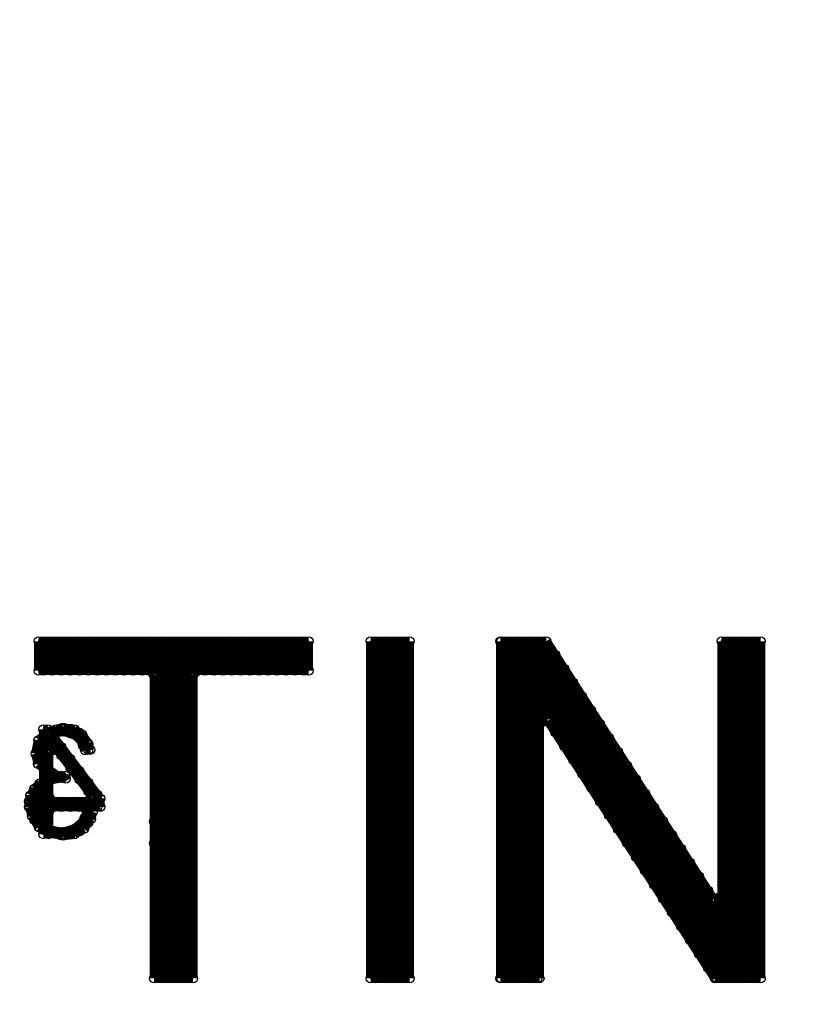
# Model space of a CAD drawing. Extents: x 97 to 162, y 100 to 201.
# Tile 42 of 70: x 147.82 to 152.23, y 140.18 to 145.66. Entities that reach past the tile are written whole.
import ezdxf

# ---------------------------------------------------------------- set-up
doc = ezdxf.new("R2010")
doc.units = 0
doc.layers.get('0').update_dxf_attribs({"linetype": 'CONTINUOUS'})
for name, color, linetype in [('C-MASK_GBR', 7, 'CONTINUOUS'), ('C-SILK_GBR', 6, 'CONTINUOUS'), ('S-MASK_GBR', 1, 'CONTINUOUS'), ('S-SILK_GBR', 4, 'CONTINUOUS')]:
    doc.layers.add(name, color=color, linetype=linetype)

# ---------------------------------------------------------------- blocks, each defined once
blk = doc.blocks.new('ROUND_2')
blk.add_circle((0, 0), 0.025)

msp = doc.modelspace()

# ---------------------------------------------------------------- linework, layer by layer
at = {"layer": 'C-MASK_GBR', "const_width": 0.199898}
for points in [[(147.951952, 154.795474, 0.8105196), (143.23187, 129.20345)], [(153.364946, 129.20218, 0.8105036), (148.64461, 154.795474)]]:
    msp.add_lwpolyline(points, format="xyb", dxfattribs=at)
msp.add_lwpolyline([(139.749784, 141.500098, 1), (156.85008, 141.500098, 1)], format="xyb", close=True, dxfattribs=at)
at = {"layer": 'C-MASK_GBR', "const_width": 0.050038}
for points in [[(149.426676, 142.19809), (147.92325, 142.19809)], [(147.92325, 142.19809), (147.92325, 142.034006)], [(147.94992, 142.034006), (147.94992, 142.19809)], [(147.999958, 142.034006), (147.999958, 142.19809)], [(148.049996, 142.034006), (148.049996, 142.19809)], [(148.100034, 142.034006), (148.100034, 142.19809)], [(148.150072, 142.034006), (148.150072, 142.19809)], [(148.20011, 142.034006), (148.20011, 142.19809)], [(148.249894, 142.034006), (148.249894, 142.19809)], [(148.299932, 142.034006), (148.299932, 142.19809)], [(148.34997, 142.034006), (148.34997, 142.19809)], [(148.400008, 142.034006), (148.400008, 142.19809)], [(148.450046, 142.034006), (148.450046, 142.19809)], [(148.500084, 142.034006), (148.500084, 142.19809)], [(148.550122, 142.032228), (148.550122, 142.19809)], [(148.599906, 140.31976), (148.599906, 142.19809)], [(148.649944, 140.31976), (148.649944, 142.19809)], [(148.699982, 140.31976), (148.699982, 142.19809)], [(148.75002, 140.31976), (148.75002, 142.19809)], [(148.800058, 142.032228), (148.800058, 142.19809)], [(148.850096, 142.034006), (148.850096, 142.19809)], [(148.89988, 142.034006), (148.89988, 142.19809)], [(148.949918, 142.034006), (148.949918, 142.19809)], [(148.999956, 142.034006), (148.999956, 142.19809)], [(149.049994, 142.034006), (149.049994, 142.19809)], [(149.100032, 142.034006), (149.100032, 142.19809)], [(149.15007, 142.034006), (149.15007, 142.19809)], [(149.200108, 142.034006), (149.200108, 142.19809)], [(149.249892, 142.034006), (149.249892, 142.19809)], [(149.29993, 142.034006), (149.29993, 142.19809)], [(149.349968, 142.034006), (149.349968, 142.19809)], [(149.400006, 142.034006), (149.400006, 142.19809)], [(149.426676, 142.034006), (149.426676, 142.19809)], [(149.989286, 142.19809), (149.771354, 142.19809)], [(149.771354, 142.19809), (149.771354, 140.31976)], [(149.800056, 140.31976), (149.800056, 142.19809)], [(149.850094, 140.31976), (149.850094, 142.19809)], [(149.899878, 140.31976), (149.899878, 142.19809)], [(149.949916, 140.31976), (149.949916, 142.19809)], [(149.989286, 140.31976), (149.989286, 142.19809)], [(150.750778, 142.19809), (150.494746, 142.19809)], [(150.494746, 142.19809), (150.494746, 140.31976)], [(150.50008, 140.31976), (150.50008, 142.19809)], [(150.550118, 140.31976), (150.550118, 142.19809)], [(150.599902, 140.31976), (150.599902, 142.19809)], [(150.64994, 140.31976), (150.64994, 142.19809)], [(150.699978, 140.31976), (150.699978, 142.19809)], [(150.750016, 141.762734), (150.750016, 142.19809)], [(151.680926, 140.763244), (150.750778, 142.19809)], [(151.944578, 142.19809), (151.7269, 142.19809)], [(151.7269, 142.19809), (151.7269, 140.776706)], [(151.750014, 140.31976), (151.750014, 142.19809)], [(151.800052, 140.31976), (151.800052, 142.19809)], [(151.85009, 140.31976), (151.85009, 142.19809)], [(151.899874, 140.31976), (151.899874, 142.19809)], [(151.944578, 140.31976), (151.944578, 142.19809)], [(150.800054, 141.690598), (150.800054, 142.122144)], [(147.92325, 142.034006), (148.540978, 142.034006)], [(148.540978, 142.034006), (148.566124, 142.00886)], [(148.566124, 142.00886), (148.566124, 140.31976)], [(148.783802, 142.00886), (148.808948, 142.034006)], [(148.783802, 140.31976), (148.783802, 142.00886)], [(148.808948, 142.034006), (149.426676, 142.034006)], [(150.850092, 141.613382), (150.850092, 142.044928)], [(150.899876, 141.53642), (150.899876, 141.967966)], [(150.949914, 141.459204), (150.949914, 141.89075)], [(150.999952, 141.381988), (150.999952, 141.813534)], [(150.712424, 141.741144), (150.758398, 141.754606)], [(150.712424, 140.31976), (150.712424, 141.741144)], [(150.758398, 141.754606), (151.688546, 140.31976)], [(151.04999, 141.304772), (151.04999, 141.736318)], [(151.100028, 141.22781), (151.100028, 141.659356)], [(151.150066, 141.150594), (151.150066, 141.58214)], [(151.200104, 141.073378), (151.200104, 141.504924)], [(151.249888, 140.996416), (151.249888, 141.427962)], [(151.299926, 140.9192), (151.299926, 141.350746)], [(151.349964, 140.841984), (151.349964, 141.27353)], [(151.400002, 140.764768), (151.400002, 141.196314)], [(151.45004, 140.687806), (151.45004, 141.119352)], [(151.500078, 140.61059), (151.500078, 141.042136)], [(151.550116, 140.533374), (151.550116, 140.96492)], [(151.5999, 140.456412), (151.5999, 140.887958)], [(151.649938, 140.379196), (151.649938, 140.810742)], [(151.7269, 140.776706), (151.680926, 140.763244)], [(151.699976, 140.31976), (151.699976, 140.751814)], [(148.566124, 140.31976), (148.783802, 140.31976)], [(149.771354, 140.31976), (149.989286, 140.31976)], [(150.494746, 140.31976), (150.712424, 140.31976)], [(151.688546, 140.31976), (151.944578, 140.31976)]]:
    msp.add_lwpolyline(points, dxfattribs=at)
at = {"layer": 'C-SILK_GBR', "const_width": 0.199898}
for points in [[(147.951952, 154.795474, 0.8105196), (143.23187, 129.20345)], [(153.364946, 129.20218, 0.8105036), (148.64461, 154.795474)]]:
    msp.add_lwpolyline(points, format="xyb", dxfattribs=at)
msp.add_lwpolyline([(139.749784, 141.500098, 1), (156.85008, 141.500098, 1)], format="xyb", close=True, dxfattribs=at)
at = {"layer": 'C-SILK_GBR', "const_width": 0.050038}
for points in [[(149.426676, 142.19809), (147.92325, 142.19809)], [(147.92325, 142.19809), (147.92325, 142.034006)], [(147.94992, 142.034006), (147.94992, 142.19809)], [(147.999958, 142.034006), (147.999958, 142.19809)], [(148.049996, 142.034006), (148.049996, 142.19809)], [(148.100034, 142.034006), (148.100034, 142.19809)], [(148.150072, 142.034006), (148.150072, 142.19809)], [(148.20011, 142.034006), (148.20011, 142.19809)], [(148.249894, 142.034006), (148.249894, 142.19809)], [(148.299932, 142.034006), (148.299932, 142.19809)], [(148.34997, 142.034006), (148.34997, 142.19809)], [(148.400008, 142.034006), (148.400008, 142.19809)], [(148.450046, 142.034006), (148.450046, 142.19809)], [(148.500084, 142.034006), (148.500084, 142.19809)], [(148.550122, 142.032228), (148.550122, 142.19809)], [(148.599906, 140.31976), (148.599906, 142.19809)], [(148.649944, 140.31976), (148.649944, 142.19809)], [(148.699982, 140.31976), (148.699982, 142.19809)], [(148.75002, 140.31976), (148.75002, 142.19809)], [(148.800058, 142.032228), (148.800058, 142.19809)], [(148.850096, 142.034006), (148.850096, 142.19809)], [(148.89988, 142.034006), (148.89988, 142.19809)], [(148.949918, 142.034006), (148.949918, 142.19809)], [(148.999956, 142.034006), (148.999956, 142.19809)], [(149.049994, 142.034006), (149.049994, 142.19809)], [(149.100032, 142.034006), (149.100032, 142.19809)], [(149.15007, 142.034006), (149.15007, 142.19809)], [(149.200108, 142.034006), (149.200108, 142.19809)], [(149.249892, 142.034006), (149.249892, 142.19809)], [(149.29993, 142.034006), (149.29993, 142.19809)], [(149.349968, 142.034006), (149.349968, 142.19809)], [(149.400006, 142.034006), (149.400006, 142.19809)], [(149.426676, 142.034006), (149.426676, 142.19809)], [(149.989286, 142.19809), (149.771354, 142.19809)], [(149.771354, 142.19809), (149.771354, 140.31976)], [(149.800056, 140.31976), (149.800056, 142.19809)], [(149.850094, 140.31976), (149.850094, 142.19809)], [(149.899878, 140.31976), (149.899878, 142.19809)], [(149.949916, 140.31976), (149.949916, 142.19809)], [(149.989286, 140.31976), (149.989286, 142.19809)], [(150.750778, 142.19809), (150.494746, 142.19809)], [(150.494746, 142.19809), (150.494746, 140.31976)], [(150.50008, 140.31976), (150.50008, 142.19809)], [(150.550118, 140.31976), (150.550118, 142.19809)], [(150.599902, 140.31976), (150.599902, 142.19809)], [(150.64994, 140.31976), (150.64994, 142.19809)], [(150.699978, 140.31976), (150.699978, 142.19809)], [(150.750016, 141.762734), (150.750016, 142.19809)], [(151.680926, 140.763244), (150.750778, 142.19809)], [(151.944578, 142.19809), (151.7269, 142.19809)], [(151.7269, 142.19809), (151.7269, 140.776706)], [(151.750014, 140.31976), (151.750014, 142.19809)], [(151.800052, 140.31976), (151.800052, 142.19809)], [(151.85009, 140.31976), (151.85009, 142.19809)], [(151.899874, 140.31976), (151.899874, 142.19809)], [(151.944578, 140.31976), (151.944578, 142.19809)], [(150.800054, 141.690598), (150.800054, 142.122144)], [(147.92325, 142.034006), (148.540978, 142.034006)], [(148.540978, 142.034006), (148.566124, 142.00886)], [(148.566124, 142.00886), (148.566124, 140.31976)], [(148.783802, 142.00886), (148.808948, 142.034006)], [(148.783802, 140.31976), (148.783802, 142.00886)], [(148.808948, 142.034006), (149.426676, 142.034006)], [(150.850092, 141.613382), (150.850092, 142.044928)], [(150.899876, 141.53642), (150.899876, 141.967966)], [(150.949914, 141.459204), (150.949914, 141.89075)], [(150.999952, 141.381988), (150.999952, 141.813534)], [(150.712424, 141.741144), (150.758398, 141.754606)], [(150.712424, 140.31976), (150.712424, 141.741144)], [(150.758398, 141.754606), (151.688546, 140.31976)], [(151.04999, 141.304772), (151.04999, 141.736318)], [(151.100028, 141.22781), (151.100028, 141.659356)], [(151.150066, 141.150594), (151.150066, 141.58214)], [(151.200104, 141.073378), (151.200104, 141.504924)], [(151.249888, 140.996416), (151.249888, 141.427962)], [(151.299926, 140.9192), (151.299926, 141.350746)], [(151.349964, 140.841984), (151.349964, 141.27353)], [(151.400002, 140.764768), (151.400002, 141.196314)], [(151.45004, 140.687806), (151.45004, 141.119352)], [(151.500078, 140.61059), (151.500078, 141.042136)], [(151.550116, 140.533374), (151.550116, 140.96492)], [(151.5999, 140.456412), (151.5999, 140.887958)], [(151.649938, 140.379196), (151.649938, 140.810742)], [(151.7269, 140.776706), (151.680926, 140.763244)], [(151.699976, 140.31976), (151.699976, 140.751814)], [(148.566124, 140.31976), (148.783802, 140.31976)], [(149.771354, 140.31976), (149.989286, 140.31976)], [(150.494746, 140.31976), (150.712424, 140.31976)], [(151.688546, 140.31976), (151.944578, 140.31976)]]:
    msp.add_lwpolyline(points, dxfattribs=at)
at = {"layer": 'S-MASK_GBR', "const_width": 0.199898}
for points in [[(147.951952, 154.795474, 0.8105196), (143.23187, 129.20345)], [(153.364946, 129.20218, 0.8105036), (148.64461, 154.795474)]]:
    msp.add_lwpolyline(points, format="xyb", dxfattribs=at)
msp.add_lwpolyline([(139.749784, 141.500098, 1), (156.85008, 141.500098, 1)], format="xyb", close=True, dxfattribs=at)
at = {"layer": 'S-MASK_GBR', "const_width": 0.050038}
for points in [[(149.426676, 142.19809), (147.92325, 142.19809)], [(147.92325, 142.19809), (147.92325, 142.034006)], [(147.94992, 142.034006), (147.94992, 142.19809)], [(147.999958, 142.034006), (147.999958, 142.19809)], [(148.049996, 142.034006), (148.049996, 142.19809)], [(148.100034, 142.034006), (148.100034, 142.19809)], [(148.150072, 142.034006), (148.150072, 142.19809)], [(148.20011, 142.034006), (148.20011, 142.19809)], [(148.249894, 142.034006), (148.249894, 142.19809)], [(148.299932, 142.034006), (148.299932, 142.19809)], [(148.34997, 142.034006), (148.34997, 142.19809)], [(148.400008, 142.034006), (148.400008, 142.19809)], [(148.450046, 142.034006), (148.450046, 142.19809)], [(148.500084, 142.034006), (148.500084, 142.19809)], [(148.550122, 142.032228), (148.550122, 142.19809)], [(148.599906, 140.31976), (148.599906, 142.19809)], [(148.649944, 140.31976), (148.649944, 142.19809)], [(148.699982, 140.31976), (148.699982, 142.19809)], [(148.75002, 140.31976), (148.75002, 142.19809)], [(148.800058, 142.032228), (148.800058, 142.19809)], [(148.850096, 142.034006), (148.850096, 142.19809)], [(148.89988, 142.034006), (148.89988, 142.19809)], [(148.949918, 142.034006), (148.949918, 142.19809)], [(148.999956, 142.034006), (148.999956, 142.19809)], [(149.049994, 142.034006), (149.049994, 142.19809)], [(149.100032, 142.034006), (149.100032, 142.19809)], [(149.15007, 142.034006), (149.15007, 142.19809)], [(149.200108, 142.034006), (149.200108, 142.19809)], [(149.249892, 142.034006), (149.249892, 142.19809)], [(149.29993, 142.034006), (149.29993, 142.19809)], [(149.349968, 142.034006), (149.349968, 142.19809)], [(149.400006, 142.034006), (149.400006, 142.19809)], [(149.426676, 142.034006), (149.426676, 142.19809)], [(149.989286, 142.19809), (149.771354, 142.19809)], [(149.771354, 142.19809), (149.771354, 140.31976)], [(149.800056, 140.31976), (149.800056, 142.19809)], [(149.850094, 140.31976), (149.850094, 142.19809)], [(149.899878, 140.31976), (149.899878, 142.19809)], [(149.949916, 140.31976), (149.949916, 142.19809)], [(149.989286, 140.31976), (149.989286, 142.19809)], [(150.750778, 142.19809), (150.494746, 142.19809)], [(150.494746, 142.19809), (150.494746, 140.31976)], [(150.50008, 140.31976), (150.50008, 142.19809)], [(150.550118, 140.31976), (150.550118, 142.19809)], [(150.599902, 140.31976), (150.599902, 142.19809)], [(150.64994, 140.31976), (150.64994, 142.19809)], [(150.699978, 140.31976), (150.699978, 142.19809)], [(150.750016, 141.762734), (150.750016, 142.19809)], [(151.680926, 140.763244), (150.750778, 142.19809)], [(151.944578, 142.19809), (151.7269, 142.19809)], [(151.7269, 142.19809), (151.7269, 140.776706)], [(151.750014, 140.31976), (151.750014, 142.19809)], [(151.800052, 140.31976), (151.800052, 142.19809)], [(151.85009, 140.31976), (151.85009, 142.19809)], [(151.899874, 140.31976), (151.899874, 142.19809)], [(151.944578, 140.31976), (151.944578, 142.19809)], [(150.800054, 141.690598), (150.800054, 142.122144)], [(147.92325, 142.034006), (148.540978, 142.034006)], [(148.540978, 142.034006), (148.566124, 142.00886)], [(148.566124, 142.00886), (148.566124, 140.31976)], [(148.783802, 142.00886), (148.808948, 142.034006)], [(148.783802, 140.31976), (148.783802, 142.00886)], [(148.808948, 142.034006), (149.426676, 142.034006)], [(150.850092, 141.613382), (150.850092, 142.044928)], [(150.899876, 141.53642), (150.899876, 141.967966)], [(150.949914, 141.459204), (150.949914, 141.89075)], [(150.999952, 141.381988), (150.999952, 141.813534)], [(150.712424, 141.741144), (150.758398, 141.754606)], [(150.712424, 140.31976), (150.712424, 141.741144)], [(150.758398, 141.754606), (151.688546, 140.31976)], [(151.04999, 141.304772), (151.04999, 141.736318)], [(151.100028, 141.22781), (151.100028, 141.659356)], [(151.150066, 141.150594), (151.150066, 141.58214)], [(151.200104, 141.073378), (151.200104, 141.504924)], [(151.249888, 140.996416), (151.249888, 141.427962)], [(151.299926, 140.9192), (151.299926, 141.350746)], [(151.349964, 140.841984), (151.349964, 141.27353)], [(151.400002, 140.764768), (151.400002, 141.196314)], [(151.45004, 140.687806), (151.45004, 141.119352)], [(151.500078, 140.61059), (151.500078, 141.042136)], [(151.550116, 140.533374), (151.550116, 140.96492)], [(151.5999, 140.456412), (151.5999, 140.887958)], [(151.649938, 140.379196), (151.649938, 140.810742)], [(151.7269, 140.776706), (151.680926, 140.763244)], [(151.699976, 140.31976), (151.699976, 140.751814)], [(148.566124, 140.31976), (148.783802, 140.31976)], [(149.771354, 140.31976), (149.989286, 140.31976)], [(150.494746, 140.31976), (150.712424, 140.31976)], [(151.688546, 140.31976), (151.944578, 140.31976)]]:
    msp.add_lwpolyline(points, dxfattribs=at)
at = {"layer": 'S-SILK_GBR', "const_width": 0.199898}
for points in [[(147.951952, 154.795474, 0.8105196), (143.23187, 129.20345)], [(153.364946, 129.20218, 0.8105036), (148.64461, 154.795474)]]:
    msp.add_lwpolyline(points, format="xyb", dxfattribs=at)
msp.add_lwpolyline([(139.749784, 141.500098, 1), (156.85008, 141.500098, 1)], format="xyb", close=True, dxfattribs=at)
at = {"layer": 'S-SILK_GBR', "const_width": 0.050038}
for points in [[(149.426676, 142.19809), (147.92325, 142.19809)], [(147.92325, 142.19809), (147.92325, 142.034006)], [(147.94992, 142.034006), (147.94992, 142.19809)], [(147.999958, 142.034006), (147.999958, 142.19809)], [(148.049996, 142.034006), (148.049996, 142.19809)], [(148.100034, 142.034006), (148.100034, 142.19809)], [(148.150072, 142.034006), (148.150072, 142.19809)], [(148.20011, 142.034006), (148.20011, 142.19809)], [(148.249894, 142.034006), (148.249894, 142.19809)], [(148.299932, 142.034006), (148.299932, 142.19809)], [(148.34997, 142.034006), (148.34997, 142.19809)], [(148.400008, 142.034006), (148.400008, 142.19809)], [(148.450046, 142.034006), (148.450046, 142.19809)], [(148.500084, 142.034006), (148.500084, 142.19809)], [(148.550122, 142.032228), (148.550122, 142.19809)], [(148.599906, 141.194536), (148.599906, 142.19809)], [(148.649944, 141.766036), (148.649944, 142.19809)], [(148.699982, 141.766036), (148.699982, 142.19809)], [(148.75002, 141.753844), (148.75002, 142.19809)], [(148.800058, 142.032228), (148.800058, 142.19809)], [(148.850096, 142.034006), (148.850096, 142.19809)], [(148.89988, 142.034006), (148.89988, 142.19809)], [(148.949918, 142.034006), (148.949918, 142.19809)], [(148.999956, 142.034006), (148.999956, 142.19809)], [(149.049994, 142.034006), (149.049994, 142.19809)], [(149.100032, 142.034006), (149.100032, 142.19809)], [(149.15007, 142.034006), (149.15007, 142.19809)], [(149.200108, 142.034006), (149.200108, 142.19809)], [(149.249892, 142.034006), (149.249892, 142.19809)], [(149.29993, 142.034006), (149.29993, 142.19809)], [(149.349968, 142.034006), (149.349968, 142.19809)], [(149.400006, 142.034006), (149.400006, 142.19809)], [(149.426676, 142.034006), (149.426676, 142.19809)], [(149.989286, 142.19809), (149.771354, 142.19809)], [(149.771354, 142.19809), (149.771354, 140.31976)], [(149.800056, 140.31976), (149.800056, 142.19809)], [(149.850094, 140.31976), (149.850094, 142.19809)], [(149.899878, 140.31976), (149.899878, 142.19809)], [(149.949916, 140.31976), (149.949916, 142.19809)], [(149.989286, 140.31976), (149.989286, 142.19809)], [(150.750778, 142.19809), (150.494746, 142.19809)], [(150.494746, 142.19809), (150.494746, 140.31976)], [(150.50008, 140.31976), (150.50008, 142.19809)], [(150.550118, 140.31976), (150.550118, 142.19809)], [(150.599902, 140.31976), (150.599902, 142.19809)], [(150.64994, 140.31976), (150.64994, 142.19809)], [(150.699978, 140.31976), (150.699978, 142.19809)], [(150.750016, 141.762734), (150.750016, 142.19809)], [(151.680926, 140.763244), (150.750778, 142.19809)], [(151.944578, 142.19809), (151.7269, 142.19809)], [(151.7269, 142.19809), (151.7269, 140.776706)], [(151.750014, 140.31976), (151.750014, 142.19809)], [(151.800052, 140.31976), (151.800052, 142.19809)], [(151.85009, 140.31976), (151.85009, 142.19809)], [(151.899874, 140.31976), (151.899874, 142.19809)], [(151.944578, 140.31976), (151.944578, 142.19809)], [(150.800054, 141.690598), (150.800054, 142.122144)], [(147.92325, 142.034006), (148.540978, 142.034006)], [(148.540978, 142.034006), (148.566124, 142.00886)], [(148.566124, 142.00886), (148.566124, 141.194536)], [(148.783802, 142.00886), (148.808948, 142.034006)], [(148.783802, 140.31976), (148.783802, 142.00886)], [(148.808948, 142.034006), (149.426676, 142.034006)], [(150.850092, 141.613382), (150.850092, 142.044928)], [(150.899876, 141.53642), (150.899876, 141.967966)], [(150.949914, 141.459204), (150.949914, 141.89075)], [(150.999952, 141.381988), (150.999952, 141.813534)], [(148.614384, 141.741144), (148.639276, 141.766036)], [(148.614384, 141.194536), (148.614384, 141.741144)], [(148.639276, 141.766036), (148.728684, 141.766036)], [(148.728684, 141.766036), (148.753576, 141.741144)], [(148.753576, 141.741144), (148.753576, 141.09827)], [(150.712424, 141.741144), (150.758398, 141.754606)], [(150.712424, 140.31976), (150.712424, 141.741144)], [(150.758398, 141.754606), (151.688546, 140.31976)], [(151.04999, 141.304772), (151.04999, 141.736318)], [(147.975066, 141.707108), (147.94992, 141.707108)], [(147.94992, 141.707108), (147.94992, 141.668246)], [(147.94992, 141.123162), (147.94992, 141.707108)], [(147.985226, 141.693646), (147.975066, 141.707108)], [(148.021548, 141.708124), (147.985226, 141.693646)], [(147.996402, 141.678914), (148.000466, 141.681454)], [(148.26615, 141.322044), (147.996402, 141.678914)], [(147.999958, 141.6812), (147.999958, 141.699488)], [(147.999958, 141.604746), (147.999958, 141.674088)], [(148.000466, 141.681454), (148.009356, 141.685264)], [(148.009356, 141.685264), (148.05406, 141.694154)], [(148.059902, 141.715744), (148.021548, 141.708124)], [(148.049996, 141.693392), (148.049996, 141.713712)], [(148.05406, 141.694154), (148.064982, 141.6939)], [(148.12137, 141.708124), (148.059902, 141.715744)], [(148.064982, 141.6939), (148.100796, 141.68501)], [(148.100034, 141.685264), (148.100034, 141.710664)], [(148.100796, 141.68501), (148.105876, 141.682978)], [(148.105876, 141.682978), (148.141436, 141.665198)], [(148.16582, 141.678406), (148.12137, 141.708124)], [(148.150072, 141.65834), (148.150072, 141.689074)], [(148.197316, 141.631416), (148.16582, 141.678406)], [(147.920964, 141.646402), (147.905978, 141.57198)], [(147.94992, 141.668246), (147.920964, 141.646402)], [(147.94738, 141.618208), (147.94992, 141.623796)], [(147.94992, 141.623796), (147.94992, 141.511274)], [(148.141436, 141.665198), (148.152612, 141.654022)], [(148.152612, 141.654022), (148.170646, 141.618208)], [(148.211794, 141.592808), (148.197316, 141.631416)], [(148.20011, 141.591538), (148.20011, 141.62405)], [(151.100028, 141.22781), (151.100028, 141.659356)], [(147.905978, 141.57198), (147.920202, 141.514576)], [(147.935696, 141.571472), (147.936458, 141.577568)], [(147.936204, 141.566646), (147.935696, 141.571472)], [(147.945094, 141.521942), (147.936204, 141.566646)], [(147.936458, 141.577568), (147.945348, 141.613128)], [(147.945348, 141.613128), (147.94738, 141.618208)], [(147.9804, 141.580362), (148.025358, 141.595348)], [(147.9804, 141.480794), (147.9804, 141.580362)], [(148.025358, 141.595348), (148.21281, 141.345412)], [(148.049996, 141.562582), (148.049996, 141.608048)], [(148.170646, 141.618208), (148.171408, 141.61643)], [(148.171408, 141.61643), (148.18233, 141.589506)], [(148.18233, 141.589506), (148.211794, 141.592808)], [(151.150066, 141.150594), (151.150066, 141.58214)], [(147.920202, 141.514576), (147.94992, 141.492478)], [(147.94992, 141.511274), (147.945094, 141.521942)], [(148.100034, 141.49578), (148.100034, 141.541754)], [(147.94992, 141.492478), (147.94992, 141.413484)], [(147.981416, 141.480032), (147.9804, 141.480794)], [(147.9804, 141.423898), (147.9804, 141.469618)], [(147.9804, 141.469618), (147.984718, 141.466316)], [(147.984718, 141.466316), (147.9804, 141.423898)], [(148.01723, 141.453108), (147.981416, 141.480032)], [(147.999958, 141.427708), (147.999958, 141.466062)], [(148.150072, 141.429232), (148.150072, 141.475714)], [(151.200104, 141.073378), (151.200104, 141.504924)], [(147.9296, 141.406626), (147.900136, 141.377416)], [(147.94992, 141.413484), (147.9296, 141.406626)], [(147.9804, 141.421104), (147.981416, 141.421866)], [(147.9804, 141.330426), (147.9804, 141.421104)], [(147.981416, 141.421866), (147.992338, 141.426438)], [(147.992338, 141.426438), (148.045932, 141.435328)], [(148.032216, 141.448282), (148.01723, 141.453108)], [(148.072602, 141.448282), (148.032216, 141.448282)], [(148.045932, 141.435328), (148.05406, 141.435328)], [(148.049996, 141.435836), (148.049996, 141.448282)], [(148.05406, 141.435328), (148.074634, 141.432026)], [(148.074634, 141.432026), (148.072602, 141.448282)], [(148.20011, 141.36243), (148.20011, 141.40942)], [(151.249888, 140.996416), (151.249888, 141.427962)], [(147.900136, 141.377416), (147.87753, 141.33957)], [(147.899882, 141.201394), (147.899882, 141.376908)], [(147.90928, 141.34338), (147.913852, 141.354302)], [(147.913852, 141.354302), (147.940776, 141.390116)], [(147.940776, 141.390116), (147.945602, 141.394942)], [(147.945602, 141.394942), (147.94992, 141.398244)], [(147.94992, 141.398244), (147.94992, 141.330426)], [(148.21281, 141.345412), (148.21789, 141.330426)], [(151.299926, 140.9192), (151.299926, 141.350746)], [(147.872704, 141.30528), (147.869656, 141.30528)], [(147.869656, 141.30528), (147.869656, 141.275054)], [(147.87753, 141.33957), (147.872704, 141.30528)], [(147.90293, 141.30528), (147.90928, 141.34338)], [(147.925028, 141.30528), (147.90293, 141.30528)], [(147.94992, 141.330426), (147.925028, 141.30528)], [(148.005292, 141.30528), (147.9804, 141.330426)], [(147.999958, 141.274546), (147.999958, 141.306042)], [(148.192744, 141.30528), (148.005292, 141.30528)], [(148.049996, 141.275054), (148.049996, 141.30528)], [(148.100034, 141.275054), (148.100034, 141.30528)], [(148.150072, 141.275054), (148.150072, 141.30528)], [(148.21789, 141.330426), (148.192744, 141.30528)], [(148.20011, 141.275054), (148.20011, 141.306296)], [(148.249894, 141.275054), (148.249894, 141.343126)], [(148.26615, 141.275054), (148.26615, 141.322044)], [(147.869656, 141.275054), (147.873212, 141.275054)], [(147.873212, 141.275054), (147.885912, 141.224254)], [(147.909534, 141.236192), (147.90166, 141.275054)], [(147.90166, 141.275054), (147.925028, 141.275054)], [(147.912582, 141.228318), (147.909534, 141.236192)], [(147.925028, 141.275054), (147.94992, 141.249908)], [(147.94992, 141.249908), (147.94992, 141.1732)], [(147.9804, 141.249908), (148.005292, 141.275054)], [(147.9804, 141.15034), (147.9804, 141.249908)], [(148.005292, 141.275054), (148.26615, 141.275054)], [(148.192236, 141.249654), (148.180806, 141.215364)], [(148.22424, 141.246098), (148.192236, 141.249654)], [(148.20011, 141.186916), (148.20011, 141.248892)], [(148.214334, 141.206982), (148.22424, 141.246098)], [(151.349964, 140.841984), (151.349964, 141.27353)], [(147.885912, 141.224254), (147.925028, 141.161516)], [(147.939252, 141.183614), (147.912582, 141.228318)], [(147.945602, 141.176502), (147.939252, 141.183614)], [(148.17725, 141.208252), (148.150326, 141.172438)], [(148.175726, 141.15288), (148.214334, 141.206982)], [(148.180806, 141.215364), (148.17725, 141.208252)], [(148.566124, 141.194536), (148.614384, 141.194536)], [(151.400002, 140.764768), (151.400002, 141.196314)], [(147.925028, 141.161516), (147.94992, 141.147038)], [(147.94992, 141.1732), (147.945602, 141.176502)], [(147.94992, 141.147038), (147.94992, 141.123162)], [(147.981416, 141.149578), (147.9804, 141.15034)], [(147.9804, 141.123162), (147.9804, 141.130528)], [(147.9804, 141.130528), (148.059902, 141.114526)], [(147.992338, 141.145006), (147.981416, 141.149578)], [(148.045932, 141.136116), (147.992338, 141.145006)], [(147.999958, 141.126464), (147.999958, 141.143736)], [(148.054822, 141.136116), (148.045932, 141.136116)], [(148.049996, 141.116558), (148.049996, 141.135608)], [(148.099526, 141.145006), (148.054822, 141.136116)], [(148.105876, 141.147292), (148.099526, 141.145006)], [(148.100034, 141.119606), (148.100034, 141.14526)], [(148.141436, 141.165072), (148.105876, 141.147292)], [(148.122386, 141.1224), (148.175726, 141.15288)], [(148.150326, 141.172438), (148.141436, 141.165072)], [(148.150072, 141.138148), (148.150072, 141.17193)], [(147.94992, 141.123162), (147.9804, 141.123162)], [(148.059902, 141.114526), (148.122386, 141.1224)], [(148.728684, 141.073124), (148.566124, 141.073124)], [(148.566124, 141.073124), (148.566124, 140.31976)], [(148.599906, 140.31976), (148.599906, 141.073124)], [(148.649944, 140.31976), (148.649944, 141.073124)], [(148.699982, 140.31976), (148.699982, 141.073124)], [(148.753576, 141.09827), (148.728684, 141.073124)], [(148.75002, 140.31976), (148.75002, 141.085316)], [(151.45004, 140.687806), (151.45004, 141.119352)], [(151.500078, 140.61059), (151.500078, 141.042136)], [(151.550116, 140.533374), (151.550116, 140.96492)], [(151.5999, 140.456412), (151.5999, 140.887958)], [(151.649938, 140.379196), (151.649938, 140.810742)], [(151.7269, 140.776706), (151.680926, 140.763244)], [(151.699976, 140.31976), (151.699976, 140.751814)], [(148.566124, 140.31976), (148.783802, 140.31976)], [(149.771354, 140.31976), (149.989286, 140.31976)], [(150.494746, 140.31976), (150.712424, 140.31976)], [(151.688546, 140.31976), (151.944578, 140.31976)]]:
    msp.add_lwpolyline(points, dxfattribs=at)

# ---------------------------------------------------------------- block references
at = {"layer": 'C-MASK_GBR'}
for p in [(147.92325, 142.19809), (147.94992, 142.19809), (147.999958, 142.19809), (148.049996, 142.19809), (148.100034, 142.19809), (148.150072, 142.19809), (148.20011, 142.19809), (148.249894, 142.19809), (148.299932, 142.19809), (148.34997, 142.19809), (148.400008, 142.19809), (148.450046, 142.19809), (148.500084, 142.19809), (148.550122, 142.19809), (148.599906, 142.19809), (148.649944, 142.19809), (148.699982, 142.19809), (148.75002, 142.19809), (148.800058, 142.19809), (148.850096, 142.19809), (148.89988, 142.19809), (148.949918, 142.19809), (148.999956, 142.19809), (149.049994, 142.19809), (149.100032, 142.19809), (149.15007, 142.19809), (149.200108, 142.19809), (149.249892, 142.19809), (149.29993, 142.19809), (149.349968, 142.19809), (149.400006, 142.19809), (149.426676, 142.19809), (149.426676, 142.19809), (149.771354, 142.19809), (149.800056, 142.19809), (149.850094, 142.19809), (149.899878, 142.19809), (149.949916, 142.19809), (149.989286, 142.19809), (149.989286, 142.19809), (150.494746, 142.19809), (150.50008, 142.19809), (150.550118, 142.19809), (150.599902, 142.19809), (150.64994, 142.19809), (150.699978, 142.19809), (150.750016, 142.19809), (150.750778, 142.19809), (151.7269, 142.19809), (151.750014, 142.19809), (151.800052, 142.19809), (151.85009, 142.19809), (151.899874, 142.19809), (151.944578, 142.19809), (151.944578, 142.19809), (150.800054, 142.122144), (147.92325, 142.034006), (147.94992, 142.034006), (147.999958, 142.034006), (148.049996, 142.034006), (148.100034, 142.034006), (148.150072, 142.034006), (148.20011, 142.034006), (148.249894, 142.034006), (148.299932, 142.034006), (148.34997, 142.034006), (148.400008, 142.034006), (148.450046, 142.034006), (148.500084, 142.034006), (148.540978, 142.034006), (148.550122, 142.032228), (148.566124, 142.00886), (148.783802, 142.00886), (148.800058, 142.032228), (148.808948, 142.034006), (148.850096, 142.034006), (148.89988, 142.034006), (148.949918, 142.034006), (148.999956, 142.034006), (149.049994, 142.034006), (149.100032, 142.034006), (149.15007, 142.034006), (149.200108, 142.034006), (149.249892, 142.034006), (149.29993, 142.034006), (149.349968, 142.034006), (149.400006, 142.034006), (149.426676, 142.034006), (150.850092, 142.044928), (150.899876, 141.967966), (150.949914, 141.89075), (150.999952, 141.813534), (150.712424, 141.741144), (150.750016, 141.762734), (150.758398, 141.754606), (151.04999, 141.736318), (150.800054, 141.690598), (151.100028, 141.659356), (150.850092, 141.613382), (151.150066, 141.58214), (150.899876, 141.53642), (150.949914, 141.459204), (151.200104, 141.504924), (151.249888, 141.427962), (150.999952, 141.381988), (151.299926, 141.350746), (151.04999, 141.304772), (151.349964, 141.27353), (151.100028, 141.22781), (151.400002, 141.196314), (151.150066, 141.150594), (151.200104, 141.073378), (151.45004, 141.119352), (151.500078, 141.042136), (151.249888, 140.996416), (151.550116, 140.96492), (151.299926, 140.9192), (151.5999, 140.887958), (151.349964, 140.841984), (151.649938, 140.810742), (151.400002, 140.764768), (151.680926, 140.763244), (151.699976, 140.751814), (151.7269, 140.776706), (151.45004, 140.687806), (151.500078, 140.61059), (151.550116, 140.533374), (151.5999, 140.456412), (151.649938, 140.379196), (148.566124, 140.31976), (148.599906, 140.31976), (148.649944, 140.31976), (148.699982, 140.31976), (148.75002, 140.31976), (148.783802, 140.31976), (149.771354, 140.31976), (149.800056, 140.31976), (149.850094, 140.31976), (149.899878, 140.31976), (149.949916, 140.31976), (149.989286, 140.31976), (150.494746, 140.31976), (150.50008, 140.31976), (150.550118, 140.31976), (150.599902, 140.31976), (150.64994, 140.31976), (150.699978, 140.31976), (150.712424, 140.31976), (151.688546, 140.31976), (151.699976, 140.31976), (151.750014, 140.31976), (151.800052, 140.31976), (151.85009, 140.31976), (151.899874, 140.31976), (151.944578, 140.31976)]:
    msp.add_blockref('ROUND_2', p, dxfattribs=at)
at = {"layer": 'C-SILK_GBR'}
for p in [(147.92325, 142.19809), (147.94992, 142.19809), (147.999958, 142.19809), (148.049996, 142.19809), (148.100034, 142.19809), (148.150072, 142.19809), (148.20011, 142.19809), (148.249894, 142.19809), (148.299932, 142.19809), (148.34997, 142.19809), (148.400008, 142.19809), (148.450046, 142.19809), (148.500084, 142.19809), (148.550122, 142.19809), (148.599906, 142.19809), (148.649944, 142.19809), (148.699982, 142.19809), (148.75002, 142.19809), (148.800058, 142.19809), (148.850096, 142.19809), (148.89988, 142.19809), (148.949918, 142.19809), (148.999956, 142.19809), (149.049994, 142.19809), (149.100032, 142.19809), (149.15007, 142.19809), (149.200108, 142.19809), (149.249892, 142.19809), (149.29993, 142.19809), (149.349968, 142.19809), (149.400006, 142.19809), (149.426676, 142.19809), (149.426676, 142.19809), (149.771354, 142.19809), (149.800056, 142.19809), (149.850094, 142.19809), (149.899878, 142.19809), (149.949916, 142.19809), (149.989286, 142.19809), (149.989286, 142.19809), (150.494746, 142.19809), (150.50008, 142.19809), (150.550118, 142.19809), (150.599902, 142.19809), (150.64994, 142.19809), (150.699978, 142.19809), (150.750016, 142.19809), (150.750778, 142.19809), (151.7269, 142.19809), (151.750014, 142.19809), (151.800052, 142.19809), (151.85009, 142.19809), (151.899874, 142.19809), (151.944578, 142.19809), (151.944578, 142.19809), (150.800054, 142.122144), (147.92325, 142.034006), (147.94992, 142.034006), (147.999958, 142.034006), (148.049996, 142.034006), (148.100034, 142.034006), (148.150072, 142.034006), (148.20011, 142.034006), (148.249894, 142.034006), (148.299932, 142.034006), (148.34997, 142.034006), (148.400008, 142.034006), (148.450046, 142.034006), (148.500084, 142.034006), (148.540978, 142.034006), (148.550122, 142.032228), (148.566124, 142.00886), (148.783802, 142.00886), (148.800058, 142.032228), (148.808948, 142.034006), (148.850096, 142.034006), (148.89988, 142.034006), (148.949918, 142.034006), (148.999956, 142.034006), (149.049994, 142.034006), (149.100032, 142.034006), (149.15007, 142.034006), (149.200108, 142.034006), (149.249892, 142.034006), (149.29993, 142.034006), (149.349968, 142.034006), (149.400006, 142.034006), (149.426676, 142.034006), (150.850092, 142.044928), (150.899876, 141.967966), (150.949914, 141.89075), (150.999952, 141.813534), (150.712424, 141.741144), (150.750016, 141.762734), (150.758398, 141.754606), (151.04999, 141.736318), (150.800054, 141.690598), (151.100028, 141.659356), (150.850092, 141.613382), (151.150066, 141.58214), (150.899876, 141.53642), (150.949914, 141.459204), (151.200104, 141.504924), (151.249888, 141.427962), (150.999952, 141.381988), (151.299926, 141.350746), (151.04999, 141.304772), (151.349964, 141.27353), (151.100028, 141.22781), (151.400002, 141.196314), (151.150066, 141.150594), (151.200104, 141.073378), (151.45004, 141.119352), (151.500078, 141.042136), (151.249888, 140.996416), (151.550116, 140.96492), (151.299926, 140.9192), (151.5999, 140.887958), (151.349964, 140.841984), (151.649938, 140.810742), (151.400002, 140.764768), (151.680926, 140.763244), (151.699976, 140.751814), (151.7269, 140.776706), (151.45004, 140.687806), (151.500078, 140.61059), (151.550116, 140.533374), (151.5999, 140.456412), (151.649938, 140.379196), (148.566124, 140.31976), (148.599906, 140.31976), (148.649944, 140.31976), (148.699982, 140.31976), (148.75002, 140.31976), (148.783802, 140.31976), (149.771354, 140.31976), (149.800056, 140.31976), (149.850094, 140.31976), (149.899878, 140.31976), (149.949916, 140.31976), (149.989286, 140.31976), (150.494746, 140.31976), (150.50008, 140.31976), (150.550118, 140.31976), (150.599902, 140.31976), (150.64994, 140.31976), (150.699978, 140.31976), (150.712424, 140.31976), (151.688546, 140.31976), (151.699976, 140.31976), (151.750014, 140.31976), (151.800052, 140.31976), (151.85009, 140.31976), (151.899874, 140.31976), (151.944578, 140.31976)]:
    msp.add_blockref('ROUND_2', p, dxfattribs=at)
at = {"layer": 'S-MASK_GBR'}
for p in [(147.92325, 142.19809), (147.94992, 142.19809), (147.999958, 142.19809), (148.049996, 142.19809), (148.100034, 142.19809), (148.150072, 142.19809), (148.20011, 142.19809), (148.249894, 142.19809), (148.299932, 142.19809), (148.34997, 142.19809), (148.400008, 142.19809), (148.450046, 142.19809), (148.500084, 142.19809), (148.550122, 142.19809), (148.599906, 142.19809), (148.649944, 142.19809), (148.699982, 142.19809), (148.75002, 142.19809), (148.800058, 142.19809), (148.850096, 142.19809), (148.89988, 142.19809), (148.949918, 142.19809), (148.999956, 142.19809), (149.049994, 142.19809), (149.100032, 142.19809), (149.15007, 142.19809), (149.200108, 142.19809), (149.249892, 142.19809), (149.29993, 142.19809), (149.349968, 142.19809), (149.400006, 142.19809), (149.426676, 142.19809), (149.426676, 142.19809), (149.771354, 142.19809), (149.800056, 142.19809), (149.850094, 142.19809), (149.899878, 142.19809), (149.949916, 142.19809), (149.989286, 142.19809), (149.989286, 142.19809), (150.494746, 142.19809), (150.50008, 142.19809), (150.550118, 142.19809), (150.599902, 142.19809), (150.64994, 142.19809), (150.699978, 142.19809), (150.750016, 142.19809), (150.750778, 142.19809), (151.7269, 142.19809), (151.750014, 142.19809), (151.800052, 142.19809), (151.85009, 142.19809), (151.899874, 142.19809), (151.944578, 142.19809), (151.944578, 142.19809), (150.800054, 142.122144), (147.92325, 142.034006), (147.94992, 142.034006), (147.999958, 142.034006), (148.049996, 142.034006), (148.100034, 142.034006), (148.150072, 142.034006), (148.20011, 142.034006), (148.249894, 142.034006), (148.299932, 142.034006), (148.34997, 142.034006), (148.400008, 142.034006), (148.450046, 142.034006), (148.500084, 142.034006), (148.540978, 142.034006), (148.550122, 142.032228), (148.566124, 142.00886), (148.783802, 142.00886), (148.800058, 142.032228), (148.808948, 142.034006), (148.850096, 142.034006), (148.89988, 142.034006), (148.949918, 142.034006), (148.999956, 142.034006), (149.049994, 142.034006), (149.100032, 142.034006), (149.15007, 142.034006), (149.200108, 142.034006), (149.249892, 142.034006), (149.29993, 142.034006), (149.349968, 142.034006), (149.400006, 142.034006), (149.426676, 142.034006), (150.850092, 142.044928), (150.899876, 141.967966), (150.949914, 141.89075), (150.999952, 141.813534), (150.712424, 141.741144), (150.750016, 141.762734), (150.758398, 141.754606), (151.04999, 141.736318), (150.800054, 141.690598), (151.100028, 141.659356), (150.850092, 141.613382), (151.150066, 141.58214), (150.899876, 141.53642), (150.949914, 141.459204), (151.200104, 141.504924), (151.249888, 141.427962), (150.999952, 141.381988), (151.299926, 141.350746), (151.04999, 141.304772), (151.349964, 141.27353), (151.100028, 141.22781), (151.400002, 141.196314), (151.150066, 141.150594), (151.200104, 141.073378), (151.45004, 141.119352), (151.500078, 141.042136), (151.249888, 140.996416), (151.550116, 140.96492), (151.299926, 140.9192), (151.5999, 140.887958), (151.349964, 140.841984), (151.649938, 140.810742), (151.400002, 140.764768), (151.680926, 140.763244), (151.699976, 140.751814), (151.7269, 140.776706), (151.45004, 140.687806), (151.500078, 140.61059), (151.550116, 140.533374), (151.5999, 140.456412), (151.649938, 140.379196), (148.566124, 140.31976), (148.599906, 140.31976), (148.649944, 140.31976), (148.699982, 140.31976), (148.75002, 140.31976), (148.783802, 140.31976), (149.771354, 140.31976), (149.800056, 140.31976), (149.850094, 140.31976), (149.899878, 140.31976), (149.949916, 140.31976), (149.989286, 140.31976), (150.494746, 140.31976), (150.50008, 140.31976), (150.550118, 140.31976), (150.599902, 140.31976), (150.64994, 140.31976), (150.699978, 140.31976), (150.712424, 140.31976), (151.688546, 140.31976), (151.699976, 140.31976), (151.750014, 140.31976), (151.800052, 140.31976), (151.85009, 140.31976), (151.899874, 140.31976), (151.944578, 140.31976)]:
    msp.add_blockref('ROUND_2', p, dxfattribs=at)
at = {"layer": 'S-SILK_GBR'}
for p in [(147.92325, 142.19809), (147.94992, 142.19809), (147.999958, 142.19809), (148.049996, 142.19809), (148.100034, 142.19809), (148.150072, 142.19809), (148.20011, 142.19809), (148.249894, 142.19809), (148.299932, 142.19809), (148.34997, 142.19809), (148.400008, 142.19809), (148.450046, 142.19809), (148.500084, 142.19809), (148.550122, 142.19809), (148.599906, 142.19809), (148.649944, 142.19809), (148.699982, 142.19809), (148.75002, 142.19809), (148.800058, 142.19809), (148.850096, 142.19809), (148.89988, 142.19809), (148.949918, 142.19809), (148.999956, 142.19809), (149.049994, 142.19809), (149.100032, 142.19809), (149.15007, 142.19809), (149.200108, 142.19809), (149.249892, 142.19809), (149.29993, 142.19809), (149.349968, 142.19809), (149.400006, 142.19809), (149.426676, 142.19809), (149.426676, 142.19809), (149.771354, 142.19809), (149.800056, 142.19809), (149.850094, 142.19809), (149.899878, 142.19809), (149.949916, 142.19809), (149.989286, 142.19809), (149.989286, 142.19809), (150.494746, 142.19809), (150.50008, 142.19809), (150.550118, 142.19809), (150.599902, 142.19809), (150.64994, 142.19809), (150.699978, 142.19809), (150.750016, 142.19809), (150.750778, 142.19809), (151.7269, 142.19809), (151.750014, 142.19809), (151.800052, 142.19809), (151.85009, 142.19809), (151.899874, 142.19809), (151.944578, 142.19809), (151.944578, 142.19809), (150.800054, 142.122144), (147.92325, 142.034006), (147.94992, 142.034006), (147.999958, 142.034006), (148.049996, 142.034006), (148.100034, 142.034006), (148.150072, 142.034006), (148.20011, 142.034006), (148.249894, 142.034006), (148.299932, 142.034006), (148.34997, 142.034006), (148.400008, 142.034006), (148.450046, 142.034006), (148.500084, 142.034006), (148.540978, 142.034006), (148.550122, 142.032228), (148.566124, 142.00886), (148.783802, 142.00886), (148.800058, 142.032228), (148.808948, 142.034006), (148.850096, 142.034006), (148.89988, 142.034006), (148.949918, 142.034006), (148.999956, 142.034006), (149.049994, 142.034006), (149.100032, 142.034006), (149.15007, 142.034006), (149.200108, 142.034006), (149.249892, 142.034006), (149.29993, 142.034006), (149.349968, 142.034006), (149.400006, 142.034006), (149.426676, 142.034006), (150.850092, 142.044928), (150.899876, 141.967966), (150.949914, 141.89075), (150.999952, 141.813534), (148.614384, 141.741144), (148.639276, 141.766036), (148.649944, 141.766036), (148.699982, 141.766036), (148.728684, 141.766036), (148.75002, 141.753844), (148.753576, 141.741144), (150.712424, 141.741144), (150.750016, 141.762734), (150.758398, 141.754606), (151.04999, 141.736318), (147.94992, 141.707108), (147.94992, 141.707108), (147.975066, 141.707108), (147.985226, 141.693646), (147.996402, 141.678914), (147.999958, 141.699488), (147.999958, 141.6812), (147.999958, 141.674088), (148.000466, 141.681454), (148.009356, 141.685264), (148.021548, 141.708124), (148.049996, 141.713712), (148.049996, 141.693392), (148.05406, 141.694154), (148.059902, 141.715744), (148.064982, 141.6939), (148.100034, 141.710664), (148.100034, 141.685264), (148.100796, 141.68501), (148.105876, 141.682978), (148.12137, 141.708124), (148.150072, 141.689074), (148.16582, 141.678406), (150.800054, 141.690598), (147.920964, 141.646402), (147.94992, 141.668246), (147.94992, 141.623796), (147.94992, 141.623796), (148.141436, 141.665198), (148.150072, 141.65834), (148.152612, 141.654022), (148.197316, 141.631416), (148.20011, 141.62405), (151.100028, 141.659356), (147.905978, 141.57198), (147.935696, 141.571472), (147.936204, 141.566646), (147.936458, 141.577568), (147.945348, 141.613128), (147.94738, 141.618208), (147.9804, 141.580362), (147.999958, 141.604746), (148.025358, 141.595348), (148.049996, 141.608048), (148.170646, 141.618208), (148.171408, 141.61643), (148.18233, 141.589506), (148.20011, 141.591538), (148.211794, 141.592808), (150.850092, 141.613382), (151.150066, 141.58214), (147.920202, 141.514576), (147.945094, 141.521942), (147.94992, 141.511274), (148.049996, 141.562582), (148.100034, 141.541754), (150.899876, 141.53642), (147.94992, 141.492478), (147.9804, 141.480794), (147.9804, 141.469618), (147.981416, 141.480032), (147.984718, 141.466316), (147.999958, 141.466062), (148.100034, 141.49578), (148.150072, 141.475714), (150.949914, 141.459204), (151.200104, 141.504924), (147.9296, 141.406626), (147.94992, 141.413484), (147.9804, 141.423898), (147.9804, 141.423898), (147.9804, 141.421104), (147.981416, 141.421866), (147.992338, 141.426438), (147.999958, 141.427708), (148.01723, 141.453108), (148.032216, 141.448282), (148.045932, 141.435328), (148.049996, 141.448282), (148.049996, 141.435836), (148.05406, 141.435328), (148.072602, 141.448282), (148.074634, 141.432026), (148.150072, 141.429232), (148.20011, 141.40942), (151.249888, 141.427962), (147.899882, 141.376908), (147.900136, 141.377416), (147.913852, 141.354302), (147.940776, 141.390116), (147.945602, 141.394942), (147.94992, 141.398244), (147.94992, 141.398244), (148.20011, 141.36243), (148.21281, 141.345412), (150.999952, 141.381988), (151.299926, 141.350746), (147.869656, 141.30528), (147.872704, 141.30528), (147.87753, 141.33957), (147.90293, 141.30528), (147.90928, 141.34338), (147.925028, 141.30528), (147.94992, 141.330426), (147.9804, 141.330426), (147.999958, 141.306042), (148.005292, 141.30528), (148.049996, 141.30528), (148.100034, 141.30528), (148.150072, 141.30528), (148.192744, 141.30528), (148.20011, 141.306296), (148.21789, 141.330426), (148.21789, 141.330426), (148.249894, 141.343126), (148.26615, 141.322044), (148.26615, 141.322044), (151.04999, 141.304772), (147.869656, 141.275054), (147.873212, 141.275054), (147.90166, 141.275054), (147.909534, 141.236192), (147.925028, 141.275054), (147.94992, 141.249908), (147.94992, 141.249908), (147.9804, 141.249908), (147.999958, 141.274546), (148.005292, 141.275054), (148.049996, 141.275054), (148.100034, 141.275054), (148.150072, 141.275054), (148.192236, 141.249654), (148.20011, 141.275054), (148.20011, 141.248892), (148.22424, 141.246098), (148.249894, 141.275054), (148.26615, 141.275054), (151.349964, 141.27353), (147.885912, 141.224254), (147.899882, 141.201394), (147.912582, 141.228318), (147.939252, 141.183614), (148.17725, 141.208252), (148.180806, 141.215364), (148.20011, 141.186916), (148.214334, 141.206982), (148.566124, 141.194536), (148.599906, 141.194536), (148.614384, 141.194536), (151.100028, 141.22781), (151.400002, 141.196314), (147.925028, 141.161516), (147.945602, 141.176502), (147.94992, 141.1732), (147.94992, 141.147038), (147.9804, 141.15034), (147.9804, 141.130528), (147.981416, 141.149578), (147.992338, 141.145006), (147.999958, 141.143736), (147.999958, 141.126464), (148.045932, 141.136116), (148.049996, 141.135608), (148.054822, 141.136116), (148.099526, 141.145006), (148.100034, 141.14526), (148.105876, 141.147292), (148.141436, 141.165072), (148.150072, 141.17193), (148.150072, 141.138148), (148.150326, 141.172438), (148.175726, 141.15288), (151.150066, 141.150594), (147.94992, 141.123162), (147.94992, 141.123162), (147.9804, 141.123162), (148.049996, 141.116558), (148.059902, 141.114526), (148.100034, 141.119606), (148.122386, 141.1224), (148.566124, 141.073124), (148.599906, 141.073124), (148.649944, 141.073124), (148.699982, 141.073124), (148.728684, 141.073124), (148.75002, 141.085316), (148.753576, 141.09827), (151.200104, 141.073378), (151.45004, 141.119352), (151.500078, 141.042136), (151.249888, 140.996416), (151.550116, 140.96492), (151.299926, 140.9192), (151.5999, 140.887958), (151.349964, 140.841984), (151.649938, 140.810742), (151.400002, 140.764768), (151.680926, 140.763244), (151.699976, 140.751814), (151.7269, 140.776706), (151.45004, 140.687806), (151.500078, 140.61059), (151.550116, 140.533374), (151.5999, 140.456412), (151.649938, 140.379196), (148.566124, 140.31976), (148.599906, 140.31976), (148.649944, 140.31976), (148.699982, 140.31976), (148.75002, 140.31976), (148.783802, 140.31976), (149.771354, 140.31976), (149.800056, 140.31976), (149.850094, 140.31976), (149.899878, 140.31976), (149.949916, 140.31976), (149.989286, 140.31976), (150.494746, 140.31976), (150.50008, 140.31976), (150.550118, 140.31976), (150.599902, 140.31976), (150.64994, 140.31976), (150.699978, 140.31976), (150.712424, 140.31976), (151.688546, 140.31976), (151.699976, 140.31976), (151.750014, 140.31976), (151.800052, 140.31976), (151.85009, 140.31976), (151.899874, 140.31976), (151.944578, 140.31976)]:
    msp.add_blockref('ROUND_2', p, dxfattribs=at)

doc.saveas('drawing.dxf')
